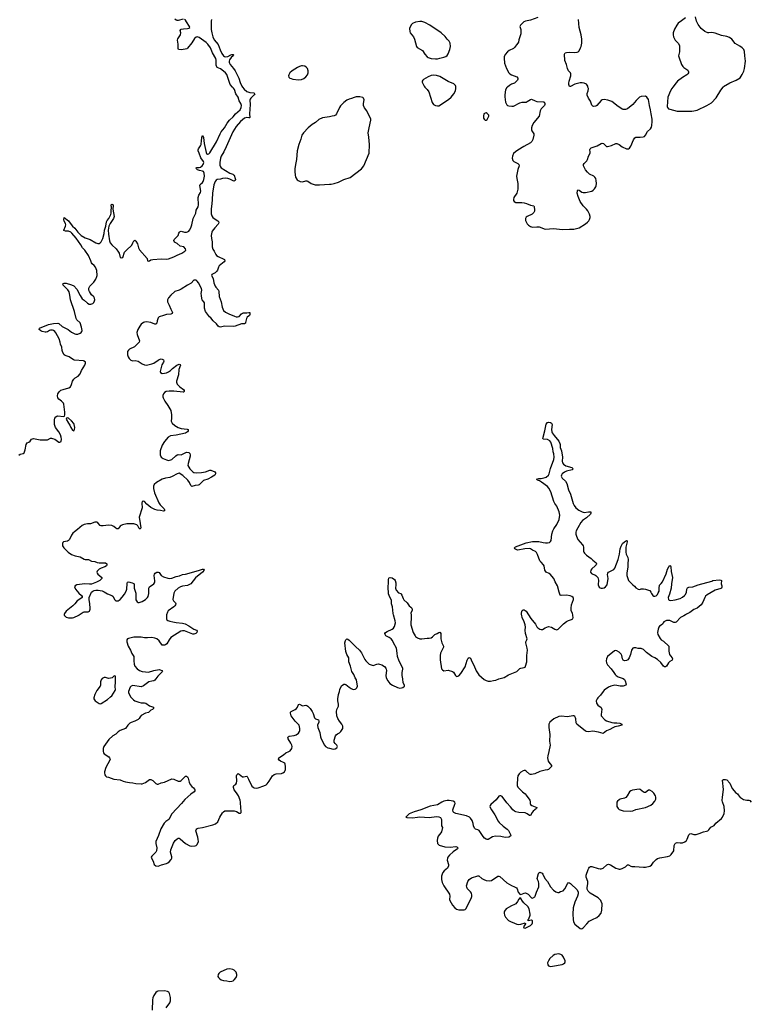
# Model space of a CAD drawing. Header units: inches. Extents: x 1835039 to 2027607, y 642849 to 774141.
# Tile 62 of 113: x 1924126 to 1937978, y 692624 to 711276. Entities that reach past the tile are written whole.
import ezdxf

# ---------------------------------------------------------------- set-up
doc = ezdxf.new("R2010")
doc.units = ezdxf.units.IN
doc.header["$MEASUREMENT"] = 0
for name, color, linetype in [('B9629', 7, 'Continuous'), ('B9639', 7, 'Continuous'), ('B9720', 7, 'Continuous'), ('B9721', 7, 'Continuous'), ('B9730', 7, 'Continuous'), ('B9731', 7, 'Continuous')]:
    doc.layers.add(name, color=color, linetype=linetype)

msp = doc.modelspace()

# ---------------------------------------------------------------- linework, layer by layer
at = {"layer": 'B9629', "color": 6, "elevation": 400}
for points in [[(1924970, 700000), (1924972, 699990), (1924980, 699980), (1925010, 699960), (1925050, 699948), (1925126, 699946), (1925150, 699950), (1925250, 699997), (1925254, 700000)], [(1926911, 700000), (1926908, 699990), (1926909, 699929), (1926915, 699910), (1926933, 699893), (1926970, 699879), (1927030, 699871), (1927090, 699857), (1927210, 699847), (1927264, 699830), (1927330, 699795), (1927430, 699733), (1927481, 699710), (1927491, 699690), (1927487, 699670), (1927467, 699650), (1927430, 699634), (1927410, 699636), (1927250, 699698), (1927210, 699699), (1927179, 699690), (1926993, 699570), (1926959, 699530), (1926913, 699450), (1926890, 699432), (1926870, 699426), (1926850, 699425), (1926830, 699430), (1926768, 699508), (1926725, 699545), (1926690, 699560), (1926633, 699570), (1926550, 699566), (1926490, 699569), (1926430, 699579), (1926290, 699577), (1926186, 699554), (1926172, 699548), (1926157, 699530), (1926155, 699510), (1926159, 699490), (1926183, 699410), (1926226, 699330), (1926250, 699267), (1926289, 699210), (1926293, 699190), (1926289, 699129), (1926294, 699070), (1926300, 699050), (1926310, 699030), (1926350, 698982), (1926399, 698950), (1926450, 698930), (1926510, 698919), (1926570, 698918), (1926669, 698949), (1926770, 698965), (1926790, 698962), (1926821, 698950), (1926831, 698930), (1926743, 698837), (1926690, 698765), (1926670, 698753), (1926630, 698747), (1926573, 698730), (1926470, 698654), (1926430, 698641), (1926270, 698662), (1926241, 698650), (1926219, 698630), (1926188, 698550), (1926188, 698530), (1926226, 698446), (1926283, 698390), (1926312, 698372), (1926385, 698345), (1926430, 698336), (1926490, 698336), (1926517, 698330), (1926590, 698280), (1926665, 698250), (1926665, 698230), (1926645, 698210), (1926610, 698197), (1926566, 698150), (1926510, 698139), (1926430, 698095), (1926409, 698071), (1926390, 698035), (1926370, 698017), (1926311, 697989), (1926238, 697962), (1926213, 697947), (1926176, 697910), (1926130, 697847), (1926030, 697812), (1925990, 697783), (1925950, 697740), (1925891, 697709), (1925818, 697642), (1925724, 697510), (1925708, 697470), (1925706, 697410), (1925714, 697390), (1925730, 697370), (1925813, 697310), (1925831, 697290), (1925839, 697270), (1925834, 697250), (1925758, 697110), (1925735, 697030), (1925732, 697010), (1925740, 696970), (1925750, 696950), (1925774, 696934), (1925810, 696926), (1925910, 696890), (1926030, 696874), (1926090, 696850), (1926130, 696840), (1926210, 696823), (1926270, 696819), (1926330, 696805), (1926430, 696798), (1926450, 696799), (1926510, 696826), (1926590, 696880), (1926610, 696884), (1926650, 696862), (1926710, 696805), (1926730, 696793), (1926750, 696793), (1926810, 696819), (1926870, 696830), (1927010, 696892), (1927047, 696887), (1927130, 696854), (1927170, 696854), (1927190, 696864), (1927261, 696939), (1927270, 696945), (1927290, 696945), (1927310, 696931), (1927321, 696910), (1927339, 696830), (1927360, 696790), (1927390, 696752), (1927424, 696724), (1927441, 696701), (1927445, 696690), (1927444, 696670), (1927434, 696650), (1927370, 696605), (1927254, 696506), (1927194, 696430), (1927010, 696230), (1926954, 696126), (1926895, 696085), (1926865, 696055), (1926799, 695950), (1926756, 695824), (1926707, 695710), (1926706, 695670), (1926726, 695590), (1926720, 695530), (1926710, 695507), (1926633, 695430), (1926621, 695410), (1926623, 695390), (1926656, 695336), (1926678, 695270), (1926710, 695245), (1926750, 695241), (1926815, 695265), (1926910, 695289), (1926937, 695303), (1926958, 695322), (1926999, 695370), (1927011, 695390), (1927010, 695417), (1926985, 695505), (1926992, 695550), (1927042, 695678), (1927074, 695726), (1927110, 695759), (1927130, 695768), (1927149, 695769), (1927170, 695761), (1927270, 695670), (1927350, 695627), (1927390, 695618), (1927455, 695625), (1927470, 695632), (1927489, 695651), (1927513, 695710), (1927512, 695748), (1927503, 695790), (1927467, 695910), (1927469, 695931), (1927486, 695950), (1927510, 695958), (1927590, 695970), (1927790, 696021), (1927838, 696042), (1927881, 696079), (1927923, 696170), (1927972, 696248), (1927989, 696271), (1928013, 696287), (1928050, 696292), (1928092, 696288), (1928190, 696290), (1928237, 696277), (1928290, 696245), (1928310, 696242), (1928315, 696245), (1928323, 696257), (1928327, 696290), (1928318, 696338), (1928312, 696450), (1928305, 696490), (1928276, 696570), (1928239, 696630), (1928189, 696689), (1928179, 696730), (1928179, 696750), (1928188, 696770), (1928226, 696794), (1928237, 696810), (1928244, 696856), (1928239, 696950), (1928242, 696970), (1928254, 696986), (1928270, 696993), (1928290, 696985), (1928350, 696936), (1928370, 696932), (1928430, 696944), (1928439, 696939), (1928448, 696928), (1928462, 696890), (1928530, 696758), (1928550, 696736), (1928570, 696722), (1928610, 696716), (1928650, 696726), (1928756, 696764), (1928796, 696784), (1928817, 696803), (1928856, 696850), (1928920, 696950), (1928950, 696975), (1928990, 696989), (1929090, 696998), (1929114, 697006), (1929144, 697030), (1929158, 697050), (1929165, 697075), (1929166, 697130), (1929160, 697170), (1929150, 697190), (1929130, 697206), (1929070, 697231), (1929044, 697250), (1929034, 697270), (1929041, 697290), (1929128, 697350), (1929170, 697388), (1929230, 697410), (1929255, 697425), (1929287, 697470), (1929292, 697510), (1929286, 697530), (1929267, 697570), (1929215, 697650), (1929210, 697670), (1929214, 697690), (1929235, 697705), (1929330, 697714), (1929370, 697728), (1929410, 697758), (1929431, 697790), (1929437, 697810), (1929437, 697850), (1929422, 697910), (1929399, 697939), (1929350, 697985), (1929310, 698036), (1929273, 698090), (1929258, 698142), (1929262, 698158), (1929273, 698170), (1929350, 698208), (1929373, 698227), (1929390, 698250), (1929410, 698301), (1929430, 698307), (1929490, 698280), (1929550, 698290), (1929570, 698285), (1929590, 698270), (1929630, 698227), (1929671, 698170), (1929690, 698130), (1929715, 698050), (1929734, 698034), (1929790, 698010), (1929799, 697990), (1929797, 697970), (1929775, 697910), (1929778, 697870), (1929815, 697770), (1929830, 697690), (1929844, 697650), (1929906, 697530), (1929922, 697510), (1929970, 697485), (1930000, 697478)], [(1926904, 692556), (1926975, 692650), (1926987, 692690), (1926988, 692750), (1926969, 692829), (1926952, 692852), (1926930, 692865), (1926870, 692878), (1926747, 692873), (1926730, 692869), (1926704, 692850), (1926667, 692790), (1926650, 692749), (1926642, 692710), (1926636, 692510)]]:
    msp.add_lwpolyline(points, dxfattribs=at)
for points in [[(1925930, 698849), (1925910, 698839), (1925878, 698810), (1925850, 698799), (1925810, 698798), (1925750, 698816), (1925728, 698812), (1925690, 698794), (1925670, 698768), (1925659, 698730), (1925659, 698670), (1925654, 698650), (1925588, 698570), (1925548, 698490), (1925531, 698430), (1925531, 698410), (1925554, 698370), (1925630, 698321), (1925650, 698317), (1925670, 698324), (1925790, 698399), (1925850, 698448), (1925872, 698470), (1925937, 698570), (1925943, 698590), (1925937, 698637), (1925945, 698730), (1925941, 698790), (1925944, 698830), (1925940, 698840)], [(1928110, 693295), (1928050, 693287), (1927929, 693231), (1927903, 693210), (1927889, 693190), (1927885, 693150), (1927894, 693130), (1927914, 693110), (1927948, 693090), (1927990, 693076), (1928050, 693070), (1928110, 693056), (1928150, 693059), (1928170, 693068), (1928195, 693085), (1928230, 693130), (1928244, 693170), (1928244, 693190), (1928232, 693230), (1928192, 693270), (1928166, 693286)]]:
    msp.add_lwpolyline(points, close=True, dxfattribs=at)
at = {"layer": 'B9639', "color": 6, "elevation": 400}
for points in [[(1930000, 697478), (1930070, 697459), (1930110, 697464), (1930137, 697483), (1930149, 697510), (1930139, 697530), (1930105, 697565), (1930090, 697590), (1930086, 697610), (1930090, 697630), (1930114, 697710), (1930127, 697730), (1930150, 697750), (1930191, 697769), (1930217, 697790), (1930250, 697850), (1930253, 697870), (1930251, 697890), (1930233, 697930), (1930186, 697986), (1930156, 698036), (1930140, 698090), (1930130, 698170), (1930136, 698210), (1930168, 698270), (1930168, 698310), (1930158, 698370), (1930158, 698410), (1930169, 698490), (1930187, 698550), (1930193, 698590), (1930224, 698656), (1930270, 698688), (1930290, 698691), (1930310, 698680), (1930371, 698630), (1930410, 698605), (1930450, 698588), (1930489, 698591), (1930501, 698599), (1930519, 698621), (1930529, 698650), (1930510, 698770), (1930486, 698806), (1930460, 698870), (1930426, 698926), (1930400, 699030), (1930369, 699109), (1930364, 699190), (1930329, 699250), (1930310, 699310), (1930291, 699470), (1930303, 699516), (1930310, 699530), (1930321, 699539), (1930330, 699544), (1930350, 699538), (1930370, 699523), (1930430, 699467), (1930490, 699400), (1930571, 699331), (1930605, 699285), (1930670, 699157), (1930690, 699130), (1930750, 699070), (1930790, 699053), (1930830, 699044), (1930895, 699065), (1930930, 699072), (1930950, 699070), (1930990, 699057), (1931041, 699021), (1931066, 698990), (1931075, 698970), (1931078, 698950), (1931069, 698850), (1931075, 698810), (1931103, 698750), (1931142, 698702), (1931193, 698670), (1931290, 698625), (1931330, 698613), (1931364, 698616), (1931390, 698624), (1931419, 698650), (1931419, 698670), (1931396, 698716), (1931391, 698789), (1931376, 698850), (1931380, 698910), (1931392, 698970), (1931391, 698990), (1931322, 699122), (1931288, 699210), (1931285, 699275), (1931270, 699370), (1931211, 699470), (1931194, 699514), (1931170, 699546), (1931130, 699575), (1931070, 699601), (1931052, 699630), (1931050, 699650), (1931059, 699670), (1931090, 699689), (1931189, 699730), (1931212, 699748), (1931230, 699779), (1931250, 699850), (1931244, 699890), (1931214, 700000)], [(1936748, 700000), (1936719, 699981), (1936653, 699950), (1936570, 699864), (1936550, 699855), (1936530, 699856), (1936450, 699892), (1936410, 699897), (1936386, 699894), (1936340, 699870), (1936323, 699850), (1936310, 699826), (1936290, 699807), (1936255, 699785), (1936242, 699770), (1936228, 699732), (1936220, 699670), (1936226, 699630), (1936270, 699551), (1936289, 699530), (1936330, 699506), (1936430, 699410), (1936435, 699390), (1936434, 699314), (1936445, 699250), (1936462, 699222), (1936499, 699190), (1936504, 699170), (1936494, 699146), (1936450, 699116), (1936427, 699093), (1936388, 699032), (1936370, 699016), (1936350, 699018), (1936330, 699030), (1936280, 699100), (1936218, 699158), (1936170, 699186), (1936112, 699212), (1936010, 699290), (1935950, 699344), (1935910, 699363), (1935850, 699361), (1935810, 699379), (1935770, 699377), (1935751, 699369), (1935726, 699334), (1935708, 699252), (1935679, 699190), (1935654, 699150), (1935630, 699136), (1935590, 699133), (1935570, 699144), (1935555, 699170), (1935542, 699230), (1935530, 699255), (1935490, 699296), (1935450, 699322), (1935430, 699327), (1935403, 699317), (1935268, 699210), (1935249, 699171), (1935246, 699130), (1935253, 699090), (1935272, 699052), (1935339, 698979), (1935391, 698911), (1935413, 698870), (1935433, 698850), (1935470, 698829), (1935570, 698794), (1935594, 698774), (1935608, 698750), (1935627, 698690), (1935619, 698670), (1935570, 698652), (1935510, 698648), (1935450, 698664), (1935410, 698667), (1935331, 698650), (1935286, 698630), (1935210, 698574), (1935188, 698552), (1935138, 698482), (1935087, 698430), (1935073, 698410), (1935057, 698370), (1935060, 698330), (1935088, 698290), (1935150, 698246), (1935160, 698210), (1935159, 698170), (1935148, 698110), (1935153, 698090), (1935221, 698010), (1935252, 697992), (1935350, 697962), (1935390, 697956), (1935450, 697956), (1935505, 697950), (1935541, 697930), (1935542, 697910), (1935470, 697890), (1935410, 697878), (1935370, 697864), (1935317, 697830), (1935250, 697802), (1935190, 697756), (1935098, 697778), (1934990, 697796), (1934910, 697784), (1934870, 697790), (1934850, 697800), (1934690, 697932), (1934679, 697959), (1934672, 698030), (1934665, 698050), (1934650, 698078), (1934630, 698088), (1934610, 698088), (1934510, 698071), (1934390, 698080), (1934350, 698076), (1934251, 698030), (1934175, 697970), (1934160, 697930), (1934160, 697870), (1934174, 697734), (1934172, 697610), (1934182, 697530), (1934160, 697410), (1934138, 697330), (1934133, 697290), (1934146, 697230), (1934156, 697210), (1934209, 697150), (1934208, 697130), (1934150, 697073), (1934134, 697066), (1934090, 697060), (1933985, 697035), (1933890, 696992), (1933830, 696975), (1933810, 696976), (1933790, 696985), (1933730, 697041), (1933710, 697053), (1933690, 697055), (1933670, 697049), (1933630, 697024), (1933597, 696990), (1933573, 696950), (1933563, 696910), (1933557, 696790), (1933558, 696770), (1933570, 696739), (1933596, 696710), (1933658, 696650), (1933710, 696609), (1933730, 696586), (1933795, 696490), (1933802, 696470), (1933803, 696430), (1933810, 696410), (1933833, 696390), (1933930, 696350), (1933925, 696330), (1933860, 696280), (1933842, 696258), (1933810, 696200), (1933790, 696198), (1933750, 696230), (1933710, 696249), (1933590, 696259), (1933530, 696272), (1933504, 696284), (1933474, 696310), (1933430, 696367), (1933359, 696439), (1933270, 696563), (1933250, 696576), (1933230, 696576), (1933210, 696565), (1933161, 696499), (1933059, 696410), (1933044, 696390), (1933042, 696370), (1933047, 696350), (1933069, 696310), (1933134, 696214), (1933195, 696095), (1933214, 696070), (1933290, 695998), (1933370, 695942), (1933396, 695916), (1933437, 695830), (1933433, 695807), (1933402, 695790), (1933330, 695786), (1933250, 695802), (1933148, 695812), (1933090, 695796), (1933010, 695746), (1932990, 695743), (1932970, 695750), (1932941, 695770), (1932910, 695803), (1932836, 695916), (1932812, 695932), (1932770, 695941), (1932750, 695960), (1932730, 696007), (1932722, 696050), (1932703, 696103), (1932674, 696150), (1932652, 696172), (1932596, 696196), (1932396, 696236), (1932357, 696257), (1932346, 696270), (1932338, 696310), (1932376, 696416), (1932379, 696430), (1932373, 696450), (1932342, 696470), (1932270, 696486), (1932230, 696487), (1932170, 696472), (1932127, 696453), (1932050, 696400), (1931910, 696375), (1931730, 696305), (1931607, 696270), (1931511, 696230), (1931445, 696170), (1931463, 696163), (1931570, 696154), (1931670, 696167), (1931710, 696177), (1931890, 696165), (1932030, 696179), (1932070, 696174), (1932101, 696161), (1932113, 696150), (1932125, 696125), (1932120, 696030), (1932125, 696005), (1932142, 695970), (1932122, 695890), (1932112, 695870), (1932062, 695810), (1932045, 695770), (1932040, 695730), (1932050, 695670), (1932064, 695650), (1932080, 695640), (1932187, 695607), (1932290, 695600), (1932394, 695614), (1932416, 695610), (1932435, 695590), (1932426, 695570), (1932346, 695514), (1932275, 695450), (1932245, 695410), (1932237, 695390), (1932233, 695353), (1932256, 695270), (1932256, 695244), (1932235, 695205), (1932174, 695150), (1932150, 695120), (1932134, 695090), (1932124, 695050), (1932124, 694990), (1932135, 694930), (1932168, 694870), (1932276, 694710), (1932283, 694670), (1932277, 694610), (1932283, 694590), (1932330, 694503), (1932373, 694453), (1932410, 694428), (1932450, 694413), (1932509, 694411), (1932550, 694415), (1932570, 694420), (1932586, 694434), (1932683, 694630), (1932696, 694664), (1932699, 694690), (1932690, 694730), (1932670, 694756), (1932615, 694810), (1932602, 694842), (1932600, 694870), (1932623, 694950), (1932650, 694987), (1932690, 695019), (1932810, 695058), (1932830, 695055), (1932890, 695007), (1932927, 694987), (1932971, 694971), (1933030, 694962), (1933072, 694970), (1933190, 695050), (1933210, 695052), (1933230, 695046), (1933364, 694924), (1933450, 694873), (1933510, 694850), (1933543, 694830), (1933560, 694810), (1933579, 694750), (1933610, 694711), (1933630, 694705), (1933690, 694730), (1933714, 694734), (1933764, 694710), (1933830, 694643), (1933850, 694636), (1933890, 694659), (1933898, 694670), (1933924, 694750), (1933967, 694850), (1933970, 694910), (1933959, 694950), (1933942, 694990), (1933939, 695010), (1933961, 695099), (1933970, 695116), (1933990, 695127), (1934030, 695110), (1934044, 695090), (1934083, 695010), (1934134, 694950), (1934190, 694849), (1934245, 694785), (1934290, 694755), (1934330, 694742), (1934350, 694744), (1934380, 694760), (1934430, 694775), (1934462, 694810), (1934510, 694908), (1934530, 694930), (1934550, 694928), (1934570, 694912), (1934698, 694790), (1934716, 694750), (1934716, 694716), (1934701, 694670), (1934650, 694560), (1934621, 694450), (1934612, 694330), (1934618, 694230), (1934627, 694187), (1934650, 694144), (1934750, 694062), (1934770, 694053), (1934790, 694059), (1934810, 694071), (1934876, 694150), (1934924, 694196), (1934987, 694233), (1935070, 694270), (1935110, 694305), (1935147, 694353), (1935163, 694410), (1935166, 694530), (1935153, 694570), (1935141, 694590), (1935118, 694618), (1935090, 694640), (1934943, 694730), (1934905, 694770), (1934886, 694806), (1934882, 694830), (1934896, 694910), (1934897, 694950), (1934864, 695030), (1934865, 695070), (1934902, 695178), (1934915, 695205), (1934930, 695223), (1934947, 695233), (1934970, 695234), (1935090, 695194), (1935130, 695187), (1935151, 695189), (1935190, 695202), (1935257, 695263), (1935270, 695273), (1935290, 695278), (1935330, 695267), (1935430, 695205), (1935470, 695187), (1935490, 695183), (1935510, 695181), (1935550, 695194), (1935609, 695231), (1935650, 695269), (1935670, 695268), (1935710, 695240), (1935730, 695232), (1935790, 695234), (1935950, 695219), (1935990, 695220), (1936070, 695238), (1936103, 695257), (1936143, 695317), (1936190, 695364), (1936217, 695383), (1936263, 695397), (1936410, 695421), (1936450, 695439), (1936477, 695463), (1936525, 695530), (1936534, 695630), (1936550, 695668), (1936562, 695678), (1936590, 695689), (1936650, 695683), (1936690, 695685), (1936738, 695702), (1936768, 695730), (1936782, 695750), (1936810, 695837), (1936830, 695856), (1936850, 695859), (1936910, 695842), (1936950, 695840), (1937010, 695858), (1937090, 695894), (1937150, 695905), (1937170, 695913), (1937192, 695928), (1937230, 695982), (1937290, 696013), (1937327, 696053), (1937434, 696146), (1937453, 696167), (1937480, 696240), (1937488, 696290), (1937479, 696370), (1937450, 696458), (1937446, 696486), (1937449, 696550), (1937470, 696690), (1937452, 696868), (1937470, 696884), (1937510, 696884), (1937530, 696876), (1937590, 696815), (1937632, 696710), (1937670, 696670), (1937696, 696636), (1937732, 696610), (1937750, 696590), (1937765, 696565), (1937784, 696544), (1937810, 696526), (1937850, 696506), (1937910, 696494), (1937950, 696492), (1937966, 696486), (1937995, 696450)], [(1931545, 700000), (1931546, 699970), (1931539, 699810), (1931586, 699670), (1931624, 699604), (1931633, 699593), (1931670, 699569), (1931710, 699549), (1931751, 699549), (1931850, 699561), (1931890, 699557), (1931930, 699568), (1931950, 699582), (1931996, 699630), (1932041, 699650), (1932070, 699670), (1932090, 699674), (1932096, 699670), (1932109, 699649), (1932113, 699550), (1932129, 699470), (1932160, 699410), (1932158, 699390), (1932106, 699274), (1932098, 699230), (1932100, 699150), (1932122, 698982), (1932139, 698959), (1932170, 698944), (1932250, 698954), (1932334, 698930), (1932350, 698916), (1932388, 698850), (1932410, 698836), (1932430, 698838), (1932450, 698848), (1932490, 698893), (1932570, 699014), (1932610, 699140), (1932630, 699179), (1932650, 699196), (1932670, 699179), (1932698, 699118), (1932738, 699050), (1932780, 698940), (1932830, 698867), (1932930, 698776), (1932970, 698757), (1933010, 698747), (1933050, 698746), (1933110, 698760), (1933150, 698762), (1933210, 698788), (1933310, 698817), (1933395, 698865), (1933550, 698931), (1933610, 698984), (1933627, 698993), (1933690, 699001), (1933707, 699013), (1933716, 699030), (1933738, 699110), (1933740, 699230), (1933752, 699330), (1933747, 699370), (1933720, 699470), (1933723, 699490), (1933743, 699530), (1933745, 699550), (1933717, 699650), (1933712, 699710), (1933717, 699770), (1933710, 699810), (1933691, 699871), (1933650, 699949), (1933643, 699990), (1933642, 700000)], [(1933774, 700000), (1933818, 699930), (1933902, 699822), (1933932, 699772), (1933950, 699753), (1933990, 699728), (1934010, 699721), (1934036, 699724), (1934090, 699756), (1934150, 699782), (1934210, 699771), (1934271, 699730), (1934310, 699718), (1934336, 699730), (1934438, 699830), (1934490, 699874), (1934530, 699894), (1934588, 699912), (1934610, 699928), (1934618, 699950), (1934616, 699990), (1934614, 700000)]]:
    msp.add_lwpolyline(points, dxfattribs=at)
at = {"layer": 'B9639', "color": 6}
for points, elevation in [([(1935870, 696700), (1935742, 696678), (1935710, 696668), (1935690, 696650), (1935642, 696570), (1935616, 696544), (1935590, 696531), (1935510, 696510), (1935490, 696500), (1935460, 696470), (1935450, 696450), (1935447, 696430), (1935450, 696372), (1935470, 696331), (1935494, 696314), (1935550, 696293), (1935570, 696290), (1935710, 696284), (1935750, 696288), (1935810, 696314), (1935990, 696353), (1936090, 696398), (1936130, 696429), (1936170, 696470), (1936188, 696510), (1936187, 696550), (1936182, 696570), (1936150, 696623), (1936115, 696655), (1936070, 696680), (1936050, 696679), (1935990, 696636), (1935970, 696635), (1935950, 696644), (1935890, 696694)], 500), ([(1933610, 694638), (1933590, 694618), (1933564, 694570), (1933530, 694527), (1933508, 694512), (1933450, 694491), (1933347, 694430), (1933318, 694390), (1933310, 694370), (1933309, 694349), (1933320, 694310), (1933337, 694277), (1933393, 694213), (1933430, 694190), (1933504, 694164), (1933550, 694141), (1933590, 694134), (1933630, 694139), (1933710, 694165), (1933717, 694157), (1933716, 694150), (1933678, 694090), (1933681, 694070), (1933710, 694067), (1933750, 694083), (1933810, 694119), (1933839, 694150), (1933850, 694170), (1933851, 694191), (1933846, 694206), (1933830, 694215), (1933766, 694206), (1933768, 694230), (1933778, 694242), (1933804, 694310), (1933804, 694330), (1933784, 694430), (1933758, 694478), (1933683, 694543), (1933658, 694578), (1933630, 694629)], 400), ([(1934350, 693578), (1934270, 693565), (1934242, 693550), (1934179, 693490), (1934150, 693449), (1934133, 693410), (1934137, 693370), (1934153, 693353), (1934170, 693345), (1934190, 693342), (1934230, 693347), (1934410, 693379), (1934437, 693390), (1934461, 693410), (1934469, 693430), (1934465, 693450), (1934437, 693517), (1934410, 693557), (1934388, 693570)], 400)]:
    msp.add_lwpolyline(points, close=True, dxfattribs=dict(at, elevation=elevation))
at = {"layer": 'B9720', "color": 6}
for points, elevation in [([(1924112, 703028), (1924137, 703043), (1924190, 703055), (1924210, 703073), (1924232, 703130), (1924250, 703230), (1924270, 703257), (1924299, 703270), (1924323, 703290), (1924350, 703331), (1924390, 703341), (1924517, 703317), (1924610, 703314), (1924650, 703320), (1924710, 703348), (1924730, 703348), (1924750, 703345), (1924790, 703327), (1924870, 703275), (1924890, 703271), (1924913, 703287), (1924919, 703330), (1924913, 703370), (1924901, 703410), (1924870, 703467), (1924803, 703550), (1924786, 703610), (1924785, 703695), (1924793, 703727), (1924810, 703755), (1924830, 703768), (1924850, 703772), (1924958, 703762), (1924973, 703767), (1924979, 703790), (1924979, 703841), (1924963, 703990), (1924954, 704010), (1924918, 704050), (1924868, 704088), (1924851, 704110), (1924845, 704150), (1924852, 704188), (1924872, 704228), (1924905, 704255), (1924950, 704272), (1925057, 704303), (1925090, 704324), (1925110, 704363), (1925127, 704430), (1925150, 704469), (1925176, 704490), (1925234, 704526), (1925270, 704570), (1925295, 704630), (1925360, 704730), (1925374, 704770), (1925372, 704790), (1925350, 704809), (1925333, 704813), (1925163, 704823), (1925146, 704830), (1925066, 704890), (1925025, 704905), (1924990, 704912), (1924966, 704926), (1924942, 704970), (1924932, 705010), (1924927, 705070), (1924899, 705130), (1924895, 705170), (1924873, 705230), (1924810, 705343), (1924790, 705370), (1924770, 705387), (1924750, 705396), (1924710, 705395), (1924690, 705390), (1924650, 705363), (1924630, 705355), (1924610, 705354), (1924555, 705370), (1924524, 705384), (1924494, 705410), (1924502, 705430), (1924670, 705501), (1924770, 705518), (1924850, 705525), (1924870, 705519), (1924930, 705466), (1925044, 705404), (1925110, 705358), (1925170, 705326), (1925190, 705320), (1925230, 705321), (1925270, 705335), (1925293, 705350), (1925305, 705370), (1925308, 705390), (1925300, 705450), (1925270, 705534), (1925211, 705590), (1925196, 705616), (1925163, 705750), (1925088, 705970), (1925077, 706057), (1925061, 706121), (1925039, 706159), (1924950, 706250), (1924943, 706270), (1924970, 706282), (1925010, 706282), (1925110, 706255), (1925150, 706235), (1925212, 706172), (1925270, 706048), (1925310, 705990), (1925350, 705963), (1925410, 705908), (1925445, 705890), (1925474, 705886), (1925510, 705901), (1925530, 705921), (1925547, 705950), (1925551, 705971), (1925543, 706003), (1925530, 706025), (1925490, 706065), (1925448, 706130), (1925439, 706150), (1925436, 706190), (1925456, 706230), (1925530, 706302), (1925570, 706361), (1925590, 706410), (1925593, 706433), (1925587, 706527), (1925560, 706590), (1925539, 706619), (1925499, 706650), (1925485, 706670), (1925475, 706710), (1925430, 706809), (1925359, 706910), (1925314, 706954), (1925283, 707010), (1925196, 707136), (1925115, 707235), (1925093, 707253), (1925050, 707267), (1924992, 707272), (1924965, 707285), (1924964, 707290), (1924996, 707364), (1924999, 707390), (1924994, 707414), (1924970, 707461), (1924962, 707490), (1924970, 707530), (1925050, 707465), (1925080, 707420), (1925125, 707365), (1925170, 707324), (1925229, 707249), (1925292, 707190), (1925370, 707144), (1925465, 707110), (1925570, 707046), (1925610, 707036), (1925630, 707038), (1925650, 707046), (1925670, 707065), (1925705, 707130), (1925727, 707227), (1925735, 707290), (1925758, 707362), (1925773, 707447), (1925787, 707473), (1925818, 707510), (1925855, 707585), (1925859, 707610), (1925857, 707670), (1925865, 707710), (1925865, 707730), (1925858, 707750), (1925861, 707770), (1925870, 707783), (1925890, 707774), (1925896, 707756), (1925892, 707688), (1925914, 707550), (1925911, 707530), (1925902, 707510), (1925843, 707417), (1925818, 707362), (1925804, 707290), (1925810, 707210), (1925830, 707088), (1925842, 707050), (1925870, 707013), (1925955, 706935), (1926001, 706870), (1926011, 706850), (1926032, 706770), (1926050, 706764), (1926082, 706770), (1926115, 706870), (1926167, 706930), (1926236, 706984), (1926253, 707007), (1926270, 707051), (1926290, 707085), (1926310, 707097), (1926330, 707083), (1926358, 707030), (1926376, 706956), (1926398, 706918), (1926544, 706750), (1926552, 706710), (1926570, 706704), (1926590, 706708), (1926615, 706725), (1926650, 706736), (1926810, 706743), (1926910, 706739), (1926950, 706744), (1927050, 706785), (1927110, 706817), (1927202, 706850), (1927255, 706890), (1927274, 706910), (1927270, 706938), (1927238, 706970), (1927170, 706988), (1927110, 707037), (1927064, 707064), (1927047, 707090), (1927052, 707110), (1927131, 707190), (1927144, 707230), (1927155, 707250), (1927170, 707264), (1927190, 707269), (1927251, 707251), (1927290, 707248), (1927310, 707255), (1927330, 707269), (1927347, 707290), (1927370, 707336), (1927389, 707390), (1927416, 707510), (1927468, 707610), (1927474, 707670), (1927512, 707730), (1927519, 707770), (1927510, 707910), (1927522, 707950), (1927555, 708005), (1927559, 708030), (1927542, 708138), (1927547, 708153), (1927590, 708190), (1927607, 708213), (1927619, 708250), (1927630, 708310), (1927622, 708370), (1927610, 708398), (1927590, 708408), (1927536, 708416), (1927498, 708430), (1927477, 708450), (1927474, 708466), (1927474, 708470), (1927485, 708475), (1927530, 708477), (1927555, 708485), (1927588, 708510), (1927607, 708530), (1927613, 708550), (1927614, 708570), (1927609, 708590), (1927561, 708661), (1927530, 708748), (1927510, 708790), (1927507, 708810), (1927514, 708830), (1927555, 708885), (1927564, 708910), (1927571, 708989), (1927586, 709074), (1927590, 709076), (1927610, 709042), (1927624, 708930), (1927660, 708760), (1927670, 708740), (1927685, 708730), (1927710, 708734), (1927730, 708754), (1927855, 708965), (1927924, 709116), (1927943, 709150), (1928010, 709228), (1928062, 709318), (1928105, 709375), (1928170, 709434), (1928219, 709490), (1928303, 709570), (1928324, 709610), (1928330, 709650), (1928321, 709690), (1928290, 709736), (1928265, 709810), (1928222, 709870), (1928196, 709956), (1928181, 709981), (1928162, 710000)], 400), ([(1928348, 710000), (1928379, 709959), (1928435, 709915), (1928490, 709894), (1928568, 709888), (1928580, 709880), (1928584, 709870), (1928569, 709850), (1928508, 709792), (1928495, 709770), (1928490, 709750), (1928497, 709670), (1928483, 709490), (1928490, 709421), (1928485, 709415), (1928470, 709415), (1928430, 709425), (1928390, 709409), (1928310, 709349), (1928227, 709253), (1928167, 709153), (1928043, 708870), (1927995, 708770), (1927946, 708690), (1927930, 708650), (1927920, 708570), (1927923, 708523), (1927932, 708490), (1927948, 708470), (1928030, 708418), (1928110, 708371), (1928167, 708350), (1928180, 708340), (1928190, 708330), (1928212, 708270), (1928215, 708250), (1928211, 708229), (1928190, 708215), (1928170, 708221), (1928112, 708252), (1928070, 708268), (1928030, 708275), (1927971, 708270), (1927930, 708257), (1927870, 708250), (1927850, 708237), (1927830, 708208), (1927809, 708150), (1927784, 707990), (1927772, 707870), (1927771, 707790), (1927758, 707690), (1927759, 707599), (1927770, 707559), (1927790, 707530), (1927811, 707510), (1927883, 707463), (1927892, 707452), (1927900, 707430), (1927890, 707400), (1927824, 707330), (1927775, 707270), (1927766, 707250), (1927759, 707190), (1927763, 707130), (1927773, 707070), (1927774, 706970), (1927787, 706930), (1927816, 706890), (1927845, 706830), (1927860, 706810), (1927888, 706788), (1927998, 706738), (1928009, 706730), (1928013, 706710), (1928000, 706690), (1927910, 706610), (1927896, 706590), (1927873, 706530), (1927856, 706504), (1927830, 706482), (1927771, 706450), (1927761, 706430), (1927794, 706374), (1927808, 706290), (1927830, 706230), (1927846, 706206), (1927894, 706154), (1927904, 706130), (1927907, 706030), (1927943, 705930), (1927964, 705830), (1927992, 705770), (1928030, 705737), (1928090, 705704), (1928197, 705657), (1928230, 705647), (1928254, 705646), (1928284, 705656), (1928330, 705702), (1928350, 705715), (1928370, 705721), (1928430, 705721), (1928470, 705732), (1928490, 705732), (1928491, 705690), (1928482, 705670), (1928438, 705642), (1928430, 705630), (1928424, 705616), (1928410, 705542), (1928405, 705530), (1928390, 705517), (1928330, 705514), (1928211, 705470), (1928170, 705461), (1928010, 705472), (1927932, 705452), (1927910, 705455), (1927890, 705469), (1927857, 705517), (1927795, 705570), (1927750, 705627), (1927724, 705650), (1927647, 705750), (1927628, 705810), (1927632, 705890), (1927628, 705910), (1927619, 705930), (1927588, 705968), (1927577, 705997), (1927570, 706050), (1927569, 706091), (1927577, 706150), (1927570, 706186), (1927515, 706290), (1927490, 706325), (1927470, 706339), (1927450, 706344), (1927430, 706339), (1927374, 706286), (1927310, 706250), (1927190, 706172), (1927150, 706153), (1927070, 706129), (1926990, 706059), (1926948, 706010), (1926928, 705970), (1926930, 705930), (1926962, 705870), (1926992, 705790), (1927021, 705730), (1927019, 705710), (1926990, 705698), (1926910, 705689), (1926850, 705674), (1926770, 705644), (1926754, 705630), (1926742, 705610), (1926731, 705571), (1926727, 705530), (1926710, 705505), (1926690, 705506), (1926610, 705540), (1926530, 705551), (1926492, 705548), (1926470, 705540), (1926430, 705507), (1926401, 705470), (1926366, 705410), (1926350, 705370), (1926348, 705350), (1926355, 705315), (1926398, 705190), (1926394, 705170), (1926301, 705079), (1926210, 705032), (1926190, 705015), (1926171, 704990), (1926168, 704970), (1926170, 704925), (1926180, 704890), (1926199, 704859), (1926230, 704829), (1926250, 704819), (1926270, 704815), (1926318, 704818), (1926370, 704810), (1926450, 704754), (1926490, 704735), (1926530, 704733), (1926630, 704755), (1926670, 704772), (1926750, 704829), (1926770, 704838), (1926810, 704850), (1926830, 704845), (1926850, 704830), (1926856, 704810), (1926852, 704790), (1926823, 704736), (1926806, 704690), (1926791, 704611), (1926798, 704590), (1926830, 704576), (1926870, 704579), (1926910, 704589), (1926950, 704605), (1926985, 704630), (1927023, 704670), (1927105, 704730), (1927150, 704750), (1927167, 704747), (1927172, 704730), (1927145, 704650), (1927137, 704550), (1927099, 704430), (1927098, 704410), (1927113, 704370), (1927162, 704322), (1927232, 704270), (1927245, 704250), (1927247, 704230), (1927239, 704221), (1927223, 704217), (1927050, 704239), (1926962, 704238), (1926905, 704230), (1926870, 704214), (1926850, 704190), (1926841, 704159), (1926840, 704130), (1926846, 704110), (1926876, 704050), (1926937, 703970), (1926989, 703870), (1927003, 703790), (1927004, 703730), (1926999, 703670), (1927019, 703630), (1927069, 703589), (1927130, 703550), (1927190, 703532), (1927299, 703519), (1927318, 703510), (1927322, 703490), (1927310, 703470), (1927270, 703445), (1927090, 703406), (1926987, 703390), (1926941, 703370), (1926870, 703286), (1926827, 703213), (1926792, 703110), (1926786, 703066), (1926790, 703030), (1926811, 702991), (1926843, 702964), (1926910, 702935), (1926950, 702928), (1926990, 702935), (1927013, 702947), (1927084, 703016), (1927110, 703034), (1927130, 703037), (1927190, 703034), (1927290, 703081), (1927330, 703080), (1927350, 703059), (1927361, 703030), (1927360, 703010), (1927317, 702870), (1927316, 702830), (1927353, 702770), (1927410, 702710), (1927430, 702700), (1927470, 702692), (1927570, 702697), (1927650, 702710), (1927730, 702742), (1927750, 702742), (1927828, 702708), (1927839, 702690), (1927837, 702670), (1927825, 702650), (1927765, 702610), (1927690, 702570), (1927610, 702544), (1927572, 702510), (1927530, 702462), (1927510, 702455), (1927450, 702451), (1927392, 702432), (1927370, 702449), (1927348, 702510), (1927316, 702556), (1927220, 702640), (1927150, 702683), (1927130, 702682), (1927110, 702673), (1927018, 702622), (1926970, 702602), (1926889, 702591), (1926828, 702572), (1926721, 702510), (1926678, 702470), (1926663, 702437), (1926663, 702397), (1926683, 702310), (1926763, 702123), (1926787, 702087), (1926862, 702010), (1926874, 701990), (1926871, 701970), (1926850, 701964), (1926796, 701976), (1926730, 701984), (1926690, 701996), (1926615, 702035), (1926538, 702099), (1926490, 702146), (1926470, 702156), (1926451, 702149), (1926442, 702118), (1926446, 702030), (1926390, 701850), (1926413, 701730), (1926420, 701650), (1926413, 701627), (1926390, 701639), (1926366, 701686), (1926346, 701706), (1926330, 701715), (1926290, 701724), (1926155, 701725), (1926074, 701706), (1926050, 701695), (1926030, 701679), (1925990, 701633), (1925970, 701631), (1925950, 701641), (1925910, 701676), (1925870, 701696), (1925810, 701701), (1925707, 701687), (1925670, 701687), (1925650, 701695), (1925607, 701747), (1925590, 701756), (1925550, 701757), (1925470, 701727), (1925410, 701723), (1925350, 701710), (1925310, 701691), (1925224, 701616), (1925164, 701576), (1925132, 701548), (1925106, 701514), (1925070, 701431), (1925050, 701409), (1925030, 701398), (1924956, 701384), (1924942, 701370), (1924936, 701350), (1924938, 701310), (1924960, 701270), (1925042, 701190), (1925110, 701145), (1925177, 701117), (1925270, 701098), (1925350, 701058), (1925370, 701052), (1925430, 701050), (1925490, 701021), (1925550, 701009), (1925593, 700993), (1925634, 700986), (1925729, 700989), (1925750, 700985), (1925776, 700970), (1925779, 700950), (1925770, 700930), (1925739, 700910), (1925670, 700888), (1925632, 700870), (1925595, 700830), (1925591, 700810), (1925595, 700790), (1925610, 700770), (1925686, 700710), (1925686, 700690), (1925647, 700653), (1925581, 700619), (1925490, 700584), (1925450, 700581), (1925350, 700586), (1925310, 700583), (1925210, 700569), (1925179, 700550), (1925168, 700530), (1925185, 700490), (1925250, 700411), (1925297, 700370), (1925311, 700350), (1925308, 700330), (1925285, 700310), (1925213, 700267), (1925169, 700210), (1925132, 700170), (1925005, 700070), (1924973, 700030), (1924968, 700008), (1924970, 700000)], 400), ([(1930000, 709438), (1929864, 709416), (1929795, 709385), (1929734, 709330), (1929670, 709293), (1929593, 709227), (1929505, 709135), (1929475, 709090), (1929455, 709010), (1929417, 708910), (1929385, 708790), (1929377, 708630), (1929353, 708533), (1929343, 708450), (1929342, 708390), (1929358, 708290), (1929384, 708244), (1929407, 708227), (1929446, 708210), (1929490, 708206), (1929550, 708223), (1929570, 708224), (1929590, 708217), (1929650, 708174), (1929690, 708158), (1929730, 708149), (1929810, 708149), (1930000, 708160)], 500), ([(1925254, 700000), (1925330, 700054), (1925350, 700060), (1925424, 700056), (1925450, 700070), (1925465, 700110), (1925465, 700130), (1925458, 700210), (1925440, 700290), (1925443, 700330), (1925490, 700430), (1925510, 700450), (1925536, 700464), (1925570, 700470), (1925611, 700469), (1925690, 700454), (1925730, 700438), (1925790, 700400), (1925871, 700371), (1925890, 700353), (1925930, 700285), (1925950, 700270), (1925966, 700266), (1925990, 700267), (1926030, 700292), (1926070, 700336), (1926110, 700392), (1926144, 700450), (1926159, 700490), (1926163, 700597), (1926170, 700621), (1926190, 700628), (1926261, 700610), (1926290, 700593), (1926295, 700575), (1926296, 700510), (1926326, 700410), (1926325, 700330), (1926330, 700287), (1926350, 700246), (1926370, 700234), (1926390, 700234), (1926450, 700257), (1926510, 700290), (1926548, 700330), (1926560, 700350), (1926574, 700406), (1926572, 700490), (1926575, 700510), (1926590, 700532), (1926666, 700590), (1926684, 700610), (1926691, 700629), (1926691, 700649), (1926676, 700750), (1926683, 700770), (1926697, 700790), (1926729, 700810), (1926750, 700810), (1926770, 700802), (1926810, 700750), (1926850, 700724), (1926934, 700694), (1926970, 700689), (1927010, 700698), (1927090, 700729), (1927157, 700743), (1927210, 700766), (1927270, 700774), (1927518, 700841), (1927590, 700870), (1927610, 700865), (1927625, 700850), (1927594, 700810), (1927458, 700702), (1927369, 700590), (1927310, 700557), (1927210, 700543), (1927173, 700530), (1927130, 700505), (1927069, 700450), (1927046, 700410), (1927029, 700290), (1927039, 700270), (1927078, 700230), (1927085, 700210), (1927081, 700190), (1927069, 700170), (1927050, 700154), (1926943, 700077), (1926927, 700050), (1926911, 700000)], 400)]:
    msp.add_lwpolyline(points, dxfattribs=dict(at, elevation=elevation))
at = {"layer": 'B9720', "color": 6, "elevation": 400}
msp.add_lwpolyline([(1925030, 703733), (1925011, 703729), (1925007, 703710), (1925050, 703630), (1925076, 703596), (1925093, 703550), (1925130, 703501), (1925150, 703487), (1925165, 703510), (1925170, 703550), (1925161, 703610), (1925150, 703629), (1925110, 703674), (1925050, 703725)], close=True, dxfattribs=at)
at = {"layer": 'B9721', "color": 6, "elevation": 400}
for points in [[(1927224, 711284), (1927130, 711260), (1927110, 711261), (1927090, 711267), (1927070, 711283)], [(1928162, 710000), (1928114, 710050), (1928055, 710235), (1928030, 710268), (1927990, 710301), (1927930, 710344), (1927870, 710370), (1927861, 710381), (1927854, 710414), (1927853, 710510), (1927843, 710543), (1927779, 710650), (1927741, 710741), (1927693, 710813), (1927664, 710844), (1927530, 710941), (1927490, 710954), (1927470, 710947), (1927440, 710920), (1927390, 710840), (1927310, 710735), (1927296, 710724), (1927264, 710716), (1927187, 710707), (1927134, 710714), (1927129, 710729), (1927128, 710810), (1927119, 710890), (1927127, 710913), (1927172, 710990), (1927179, 711030), (1927168, 711072), (1927178, 711090), (1927186, 711094), (1927230, 711104), (1927309, 711111), (1927330, 711116), (1927349, 711130), (1927343, 711150), (1927290, 711236), (1927270, 711266), (1927250, 711281)], [(1927760, 711280), (1927754, 711250), (1927758, 711170), (1927754, 711090), (1927766, 711026), (1927789, 710949), (1927814, 710894), (1927888, 710808), (1927925, 710705), (1927958, 710638), (1927993, 710593), (1928010, 710579), (1928030, 710571), (1928070, 710577), (1928130, 710609), (1928150, 710615), (1928170, 710615), (1928178, 710610), (1928170, 710590), (1928138, 710562), (1928105, 710515), (1928097, 710490), (1928096, 710470), (1928101, 710450), (1928114, 710430), (1928181, 710350), (1928210, 710306), (1928280, 710170), (1928305, 710085), (1928336, 710016), (1928348, 710000)]]:
    msp.add_lwpolyline(points, dxfattribs=at)
at = {"layer": 'B9721', "color": 6, "elevation": 500}
msp.add_lwpolyline([(1929490, 710402), (1929470, 710401), (1929433, 710390), (1929390, 710370), (1929289, 710310), (1929246, 710270), (1929226, 710234), (1929224, 710210), (1929229, 710190), (1929247, 710170), (1929270, 710159), (1929303, 710150), (1929410, 710135), (1929470, 710142), (1929510, 710161), (1929549, 710191), (1929580, 710230), (1929597, 710270), (1929595, 710310), (1929581, 710350), (1929557, 710377), (1929530, 710393)], close=True, dxfattribs=at)
at = {"layer": 'B9730', "color": 6}
for points, elevation in [([(1931810, 710000), (1931853, 709953), (1931880, 709910), (1931917, 709810), (1931946, 709710), (1931956, 709690), (1931974, 709670), (1932010, 709650), (1932050, 709642), (1932070, 709645), (1932254, 709766), (1932309, 709811), (1932355, 709870), (1932387, 709930), (1932397, 709970), (1932395, 710000)], 500), ([(1933376, 710000), (1933364, 709990), (1933337, 709950), (1933323, 709850), (1933324, 709816), (1933336, 709716), (1933361, 709661), (1933375, 709650), (1933401, 709641), (1933455, 709635), (1933490, 709639), (1933610, 709703), (1933650, 709714), (1933730, 709716), (1933750, 709724), (1933810, 709765), (1933830, 709768), (1933897, 709737), (1933928, 709728), (1934050, 709722), (1934070, 709717), (1934081, 709690), (1934081, 709670), (1934074, 709650), (1934015, 709590), (1933991, 709550), (1933972, 709448), (1933872, 709330), (1933841, 709270), (1933830, 709230), (1933828, 709190), (1933834, 709170), (1933871, 709111), (1933875, 709090), (1933854, 709006), (1933837, 708970), (1933810, 708945), (1933685, 708875), (1933570, 708803), (1933524, 708770), (1933490, 708739), (1933467, 708690), (1933462, 708650), (1933477, 708610), (1933496, 708590), (1933569, 708549), (1933590, 708530), (1933596, 708510), (1933570, 708438), (1933547, 708313), (1933551, 708270), (1933572, 708170), (1933572, 708068), (1933548, 707992), (1933492, 707910), (1933486, 707870), (1933490, 707850), (1933502, 707830), (1933530, 707813), (1933646, 707814), (1933690, 707807), (1933734, 707794), (1933810, 707761), (1933871, 707751), (1933880, 707740), (1933886, 707670), (1933885, 707650), (1933876, 707624), (1933845, 707595), (1933748, 707550), (1933728, 707532), (1933718, 707510), (1933715, 707490), (1933717, 707470), (1933745, 707410), (1933770, 707384), (1933810, 707358), (1933850, 707347), (1933930, 707354), (1933972, 707352), (1934090, 707306), (1934250, 707321), (1934410, 707301), (1934550, 707309), (1934630, 707308), (1934730, 707331), (1934853, 707407), (1934890, 707438), (1934914, 707466), (1934928, 707492), (1934940, 707530), (1934939, 707550), (1934927, 707590), (1934896, 707656), (1934869, 707689), (1934809, 707749), (1934754, 707834), (1934711, 707929), (1934697, 707990), (1934704, 708036), (1934710, 708052), (1934730, 708048), (1934782, 708010), (1934810, 708001), (1934850, 708003), (1934971, 708029), (1934996, 708044), (1935021, 708070), (1935047, 708110), (1935054, 708130), (1935060, 708170), (1935058, 708230), (1935046, 708270), (1935033, 708290), (1935011, 708310), (1934932, 708352), (1934890, 708385), (1934853, 708433), (1934813, 708510), (1934815, 708530), (1934827, 708550), (1934880, 708600), (1934894, 708626), (1934907, 708693), (1934940, 708750), (1934942, 708770), (1934936, 708810), (1934940, 708830), (1934962, 708850), (1935075, 708885), (1935150, 708928), (1935170, 708935), (1935192, 708930), (1935250, 708873), (1935270, 708872), (1935346, 708894), (1935430, 708933), (1935450, 708933), (1935492, 708912), (1935550, 708867), (1935630, 708831), (1935670, 708827), (1935690, 708843), (1935710, 708877), (1935762, 708998), (1935790, 709040), (1935810, 709051), (1935892, 709048), (1935946, 709054), (1935970, 709066), (1935990, 709086), (1936030, 709157), (1936087, 709210), (1936102, 709238), (1936111, 709270), (1936117, 709350), (1936115, 709390), (1936096, 709490), (1936086, 709566), (1936066, 709650), (1936046, 709766), (1936016, 709810), (1935990, 709825), (1935910, 709823), (1935877, 709810), (1935813, 709747), (1935753, 709667), (1935650, 709589), (1935610, 709577), (1935570, 709577), (1935550, 709582), (1935449, 709649), (1935378, 709710), (1935350, 709726), (1935274, 709754), (1935210, 709761), (1935170, 709757), (1935150, 709746), (1935066, 709650), (1935050, 709639), (1935010, 709630), (1934990, 709635), (1934970, 709656), (1934948, 709730), (1934909, 709789), (1934884, 709844), (1934883, 709877), (1934904, 709930), (1934909, 709970), (1934900, 710000)], 500), ([(1936511, 710000), (1936488, 709970), (1936465, 709930), (1936412, 709808), (1936404, 709630), (1936410, 709610), (1936429, 709590), (1936450, 709579), (1936590, 709543), (1936870, 709543), (1936910, 709548), (1936970, 709562), (1937154, 709650), (1937240, 709700), (1937330, 709796), (1937418, 709942), (1937465, 710000)], 500), ([(1930000, 708160), (1930030, 708162), (1930090, 708170), (1930170, 708197), (1930272, 708250), (1930390, 708288), (1930609, 708451), (1930651, 708509), (1930752, 708750), (1930756, 708910), (1930748, 709050), (1930735, 709130), (1930750, 709230), (1930782, 709370), (1930781, 709390), (1930770, 709424), (1930737, 709477), (1930708, 709548), (1930666, 709606), (1930645, 709650), (1930645, 709690), (1930659, 709759), (1930647, 709787), (1930630, 709800), (1930573, 709813), (1930508, 709812), (1930470, 709804), (1930417, 709783), (1930370, 709771), (1930330, 709751), (1930270, 709709), (1930210, 709642), (1930189, 709610), (1930132, 709490), (1930115, 709470), (1930090, 709457), (1930050, 709446), (1930000, 709438)], 500), ([(1934614, 700000), (1934606, 700030), (1934584, 700084), (1934580, 700130), (1934588, 700192), (1934627, 700290), (1934627, 700310), (1934617, 700330), (1934597, 700350), (1934563, 700363), (1934490, 700373), (1934390, 700366), (1934375, 700375), (1934352, 700432), (1934323, 700550), (1934277, 700630), (1934255, 700690), (1934183, 700770), (1934164, 700784), (1934110, 700810), (1934094, 700830), (1934084, 700850), (1934070, 700930), (1934058, 700950), (1934010, 700998), (1933990, 701027), (1933945, 701145), (1933924, 701184), (1933903, 701203), (1933849, 701229), (1933810, 701253), (1933790, 701260), (1933705, 701255), (1933570, 701227), (1933549, 701230), (1933514, 701250), (1933504, 701270), (1933529, 701290), (1933627, 701330), (1933730, 701364), (1933850, 701389), (1933890, 701393), (1933968, 701388), (1934050, 701370), (1934093, 701367), (1934133, 701367), (1934170, 701374), (1934190, 701390), (1934199, 701410), (1934213, 701530), (1934232, 701590), (1934251, 701630), (1934307, 701710), (1934352, 701810), (1934365, 701890), (1934356, 701950), (1934310, 702061), (1934272, 702110), (1934254, 702150), (1934194, 702330), (1934161, 702401), (1934133, 702433), (1934017, 702517), (1933978, 702538), (1933944, 702550), (1933921, 702570), (1933970, 702586), (1934010, 702586), (1934090, 702603), (1934110, 702611), (1934150, 702647), (1934167, 702673), (1934190, 702773), (1934253, 702947), (1934257, 702990), (1934254, 703050), (1934242, 703090), (1934233, 703150), (1934195, 703275), (1934176, 703296), (1934130, 703324), (1934048, 703328), (1934043, 703343), (1934084, 703490), (1934110, 703616), (1934130, 703647), (1934150, 703651), (1934187, 703647), (1934211, 703630), (1934219, 703610), (1934210, 703510), (1934213, 703470), (1934221, 703450), (1934257, 703397), (1934345, 703290), (1934368, 703250), (1934374, 703230), (1934375, 703170), (1934397, 703110), (1934420, 702990), (1934413, 702910), (1934419, 702879), (1934436, 702856), (1934483, 702823), (1934591, 702790), (1934619, 702770), (1934599, 702750), (1934490, 702722), (1934456, 702704), (1934410, 702670), (1934397, 702650), (1934394, 702630), (1934413, 702590), (1934473, 702533), (1934502, 702490), (1934530, 702370), (1934566, 702286), (1934617, 702110), (1934640, 702070), (1934672, 702030), (1934727, 701987), (1934790, 701951), (1934830, 701943), (1934913, 701953), (1934951, 701950), (1934955, 701930), (1934946, 701910), (1934870, 701838), (1934795, 701790), (1934766, 701754), (1934705, 701650), (1934676, 701590), (1934670, 701570), (1934672, 701530), (1934680, 701490), (1934710, 701430), (1934799, 701330), (1934810, 701310), (1934817, 701283), (1934817, 701210), (1934821, 701190), (1934831, 701170), (1934871, 701130), (1934959, 701070), (1934995, 701035), (1935055, 700990), (1935063, 700970), (1935055, 700950), (1935039, 700930), (1934970, 700873), (1934956, 700850), (1934947, 700807), (1934964, 700784), (1934992, 700770), (1935030, 700759), (1935050, 700747), (1935086, 700706), (1935098, 700658), (1935096, 700570), (1935109, 700529), (1935130, 700513), (1935150, 700506), (1935174, 700506), (1935210, 700516), (1935230, 700531), (1935262, 700570), (1935283, 700690), (1935272, 700768), (1935274, 700790), (1935290, 700810), (1935390, 700861), (1935410, 700888), (1935473, 701050), (1935498, 701150), (1935510, 701250), (1935530, 701302), (1935555, 701350), (1935590, 701383), (1935630, 701407), (1935644, 701404), (1935645, 701385), (1935619, 701281), (1935616, 701190), (1935624, 701150), (1935653, 701090), (1935662, 701050), (1935655, 700970), (1935656, 700910), (1935634, 700794), (1935636, 700750), (1935670, 700650), (1935748, 700570), (1935783, 700543), (1935810, 700511), (1935850, 700487), (1935884, 700484), (1935910, 700493), (1935950, 700497), (1935990, 700490), (1936010, 700479), (1936050, 700471), (1936070, 700461), (1936094, 700434), (1936105, 700405), (1936129, 700369), (1936150, 700358), (1936170, 700355), (1936190, 700360), (1936220, 700390), (1936230, 700419), (1936252, 700450), (1936248, 700510), (1936259, 700561), (1936290, 700595), (1936310, 700625), (1936383, 700777), (1936410, 700867), (1936430, 700911), (1936450, 700936), (1936462, 700930), (1936470, 700914), (1936480, 700820), (1936504, 700710), (1936484, 700590), (1936478, 700510), (1936446, 700394), (1936422, 700330), (1936424, 700290), (1936437, 700277), (1936470, 700272), (1936550, 700288), (1936650, 700314), (1936690, 700335), (1936731, 700369), (1936748, 700390), (1936767, 700430), (1936775, 700490), (1936788, 700511), (1936810, 700525), (1936890, 700530), (1936990, 700570), (1937250, 700641), (1937270, 700650), (1937390, 700667), (1937421, 700661), (1937431, 700650), (1937427, 700590), (1937437, 700550), (1937436, 700524), (1937431, 700510), (1937419, 700501), (1937310, 700466), (1937233, 700427), (1937158, 700382), (1937130, 700354), (1937114, 700330), (1937079, 700241), (1937043, 700190), (1936968, 700130), (1936910, 700104), (1936830, 700044), (1936767, 700013), (1936748, 700000)], 400), ([(1931214, 700000), (1931205, 700030), (1931193, 700153), (1931178, 700210), (1931172, 700272), (1931128, 700370), (1931121, 700401), (1931110, 700530), (1931120, 700610), (1931116, 700670), (1931123, 700697), (1931130, 700705), (1931150, 700707), (1931190, 700700), (1931230, 700674), (1931242, 700650), (1931254, 700606), (1931259, 700570), (1931252, 700510), (1931255, 700490), (1931266, 700470), (1931310, 700417), (1931350, 700403), (1931357, 700396), (1931372, 700372), (1931396, 700310), (1931410, 700284), (1931470, 700230), (1931510, 700173), (1931543, 700150), (1931561, 700130), (1931568, 700110), (1931565, 700090), (1931544, 700036), (1931545, 700000)], 400), ([(1933642, 700000), (1933640, 700030), (1933645, 700070), (1933653, 700087), (1933670, 700099), (1933690, 700099), (1933730, 700070), (1933774, 700000)], 400)]:
    msp.add_lwpolyline(points, dxfattribs=dict(at, elevation=elevation))
at = {"layer": 'B9730', "color": 6, "elevation": 500}
msp.add_lwpolyline([(1932970, 709509), (1932950, 709507), (1932928, 709490), (1932920, 709450), (1932922, 709410), (1932930, 709390), (1932950, 709374), (1932970, 709374), (1932990, 709387), (1933021, 709450), (1933021, 709470), (1932990, 709501)], close=True, dxfattribs=at)
at = {"layer": 'B9731', "color": 6, "elevation": 500}
msp.add_lwpolyline([(1931710, 711244), (1931630, 711230), (1931570, 711204), (1931553, 711187), (1931523, 711130), (1931519, 711110), (1931520, 711050), (1931529, 711030), (1931590, 710950), (1931613, 710910), (1931650, 710770), (1931663, 710750), (1931763, 710690), (1931810, 710623), (1931850, 710575), (1931870, 710560), (1931930, 710539), (1932010, 710532), (1932050, 710536), (1932090, 710549), (1932170, 710565), (1932202, 710578), (1932230, 710598), (1932250, 710627), (1932281, 710710), (1932295, 710770), (1932286, 710830), (1932270, 710870), (1932228, 710910), (1932190, 710959), (1932114, 711030), (1931900, 711170), (1931810, 711221), (1931750, 711239)], close=True, dxfattribs=at)
for points in [[(1933950, 711316), (1933810, 711265), (1933715, 711245), (1933686, 711234), (1933663, 711217), (1933618, 711170), (1933610, 711150), (1933612, 711130), (1933626, 711090), (1933628, 711010), (1933586, 710894), (1933582, 710850), (1933573, 710830), (1933542, 710798), (1933510, 710750), (1933490, 710731), (1933405, 710690), (1933376, 710670), (1933330, 710615), (1933312, 710570), (1933309, 710550), (1933316, 710450), (1933354, 710350), (1933401, 710270), (1933418, 710250), (1933448, 710230), (1933550, 710192), (1933569, 710170), (1933569, 710150), (1933561, 710130), (1933529, 710090), (1933506, 710074), (1933450, 710053), (1933410, 710029), (1933376, 710000)], [(1934900, 710000), (1934895, 710015), (1934870, 710052), (1934830, 710076), (1934790, 710081), (1934750, 710079), (1934650, 710057), (1934570, 710010), (1934550, 710010), (1934536, 710050), (1934535, 710075), (1934542, 710110), (1934575, 710210), (1934578, 710250), (1934568, 710270), (1934530, 710310), (1934509, 710350), (1934495, 710430), (1934463, 710503), (1934454, 710626), (1934470, 710648), (1934490, 710654), (1934550, 710658), (1934648, 710652), (1934698, 710662), (1934716, 710670), (1934733, 710687), (1934760, 710740), (1934771, 710770), (1934782, 710830), (1934785, 710910), (1934772, 710990), (1934735, 711130), (1934718, 711278)], [(1936752, 711310), (1936670, 711256), (1936612, 711208), (1936583, 711170), (1936543, 711097), (1936518, 711030), (1936512, 710990), (1936520, 710950), (1936552, 710890), (1936611, 710830), (1936634, 710790), (1936637, 710770), (1936632, 710670), (1936619, 710590), (1936622, 710570), (1936675, 710430), (1936696, 710390), (1936716, 710370), (1936790, 710320), (1936800, 710310), (1936806, 710290), (1936803, 710270), (1936792, 710250), (1936774, 710230), (1936690, 710181), (1936600, 710110), (1936570, 710078), (1936511, 710000)], [(1937465, 710000), (1937472, 710008), (1937590, 710078), (1937712, 710128), (1937783, 710177), (1937825, 710235), (1937857, 710303), (1937869, 710351), (1937888, 710490), (1937873, 710590), (1937870, 710675), (1937853, 710710), (1937822, 710742), (1937777, 710777), (1937690, 710827), (1937629, 710909), (1937581, 710941), (1937535, 710955), (1937430, 710974), (1937310, 711023), (1937250, 711033), (1937190, 711025), (1937170, 711026), (1937113, 711053), (1937048, 711110), (1936986, 711186), (1936955, 711250), (1936941, 711330)], [(1932395, 710000), (1932394, 710010), (1932387, 710030), (1932358, 710058), (1932250, 710103), (1932090, 710201), (1932030, 710220), (1931970, 710222), (1931930, 710216), (1931870, 710195), (1931779, 710141), (1931766, 710130), (1931755, 710110), (1931757, 710090), (1931795, 710015), (1931810, 710000)]]:
    msp.add_lwpolyline(points, dxfattribs=at)

doc.saveas('drawing.dxf')
